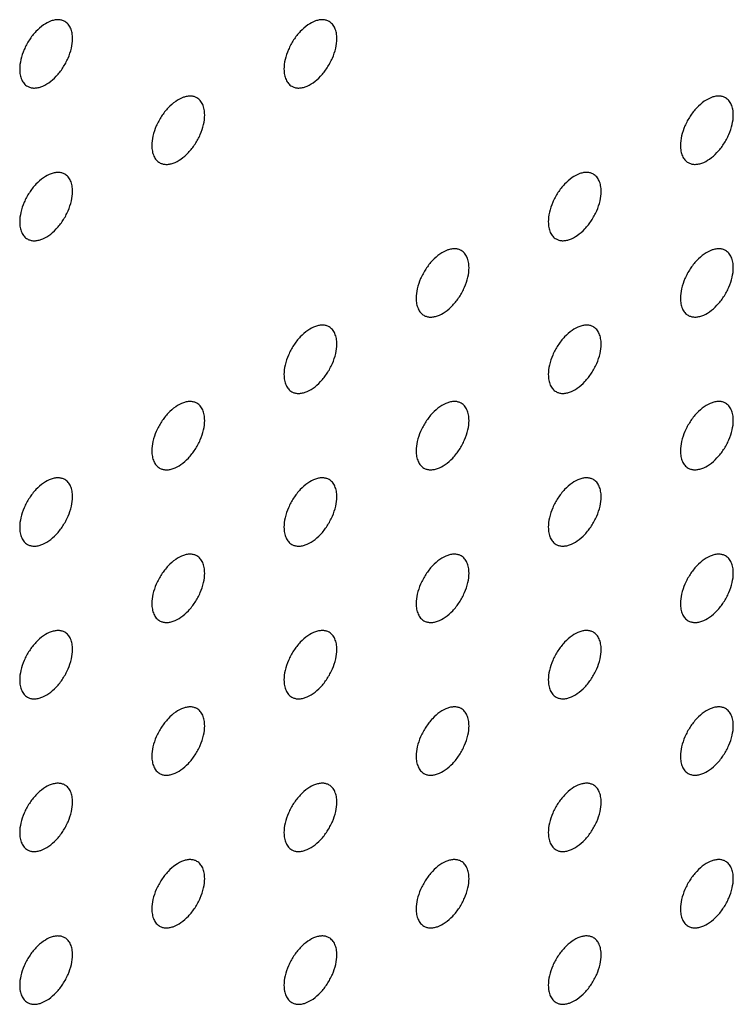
# Model space of a CAD drawing. Header units: inches. Extents: x 0 to 34, y 0 to 22.
# Tile 65 of 176: x 26.855 to 27.237, y 7.964 to 8.49. Entities that reach past the tile are written whole.
import ezdxf

# ---------------------------------------------------------------- set-up
doc = ezdxf.new("R2010")
doc.units = ezdxf.units.IN
doc.header["$LTSCALE"] = 1.87
doc.header["$MEASUREMENT"] = 0
doc.layers.add('02___PRT_ALL_AXES', color=7, linetype='CONTINUOUS')

msp = doc.modelspace()

# ---------------------------------------------------------------- linework, layer by layer
at = {"layer": '02___PRT_ALL_AXES', "color": 7, "linetype": 'CONTINUOUS'}
for points, knots in [([(26.87915, 8.48905), (26.87866, 8.48933), (26.87757, 8.48978), (26.87578, 8.49005), (26.87385, 8.4899), (26.87105, 8.48916), (26.86747, 8.4872), (26.86352, 8.4837), (26.86002, 8.47923), (26.85727, 8.47414), (26.85549, 8.46886), (26.85501, 8.46527), (26.85501, 8.46356)], [0, 0, 0, 0, 0.042842, 0.087441, 0.135298, 0.187275, 0.304489, 0.438213, 0.582466, 0.729664, 0.871609, 1, 1, 1, 1]), ([(26.88329, 8.47989), (26.88329, 8.4809), (26.88313, 8.48282), (26.88235, 8.48547), (26.88105, 8.48763), (26.87981, 8.48867), (26.87915, 8.48905)], [0, 0, 0, 0, 0.288094, 0.548173, 0.782164, 1, 1, 1, 1]), ([(27.02057, 8.48905), (27.02008, 8.48934), (27.01899, 8.48979), (27.0172, 8.49005), (27.01527, 8.48991), (27.01247, 8.48917), (27.00889, 8.48721), (27.00494, 8.48371), (27.00144, 8.47924), (26.99869, 8.47415), (26.99692, 8.46887), (26.99643, 8.46527), (26.99643, 8.46357)], [0, 0, 0, 0, 0.042842, 0.087441, 0.135298, 0.187275, 0.304489, 0.438213, 0.582466, 0.729664, 0.871609, 1, 1, 1, 1]), ([(27.02471, 8.4799), (27.02471, 8.48091), (27.02455, 8.48283), (27.02378, 8.48548), (27.02247, 8.48764), (27.02123, 8.48867), (27.02057, 8.48905)], [0, 0, 0, 0, 0.288094, 0.548173, 0.782164, 1, 1, 1, 1]), ([(26.85915, 8.45441), (26.85964, 8.45412), (26.86073, 8.45367), (26.86252, 8.45341), (26.86445, 8.45355), (26.86725, 8.4543), (26.87083, 8.45625), (26.87478, 8.45975), (26.87828, 8.46422), (26.88103, 8.46931), (26.8828, 8.47459), (26.88329, 8.47819), (26.88329, 8.47989)], [0, 0, 0, 0, 0.042842, 0.087441, 0.135298, 0.187275, 0.304489, 0.438213, 0.582466, 0.729664, 0.871609, 1, 1, 1, 1]), ([(27.00057, 8.45442), (27.00106, 8.45413), (27.00215, 8.45368), (27.00394, 8.45341), (27.00587, 8.45356), (27.00867, 8.4543), (27.01225, 8.45626), (27.0162, 8.45976), (27.0197, 8.46423), (27.02245, 8.46932), (27.02423, 8.4746), (27.02471, 8.47819), (27.02471, 8.4799)], [0, 0, 0, 0, 0.042842, 0.087441, 0.135298, 0.187275, 0.304489, 0.438213, 0.582466, 0.729664, 0.871609, 1, 1, 1, 1]), ([(26.85501, 8.46356), (26.85501, 8.46255), (26.85517, 8.46063), (26.85594, 8.45798), (26.85725, 8.45582), (26.85849, 8.45479), (26.85915, 8.45441)], [0, 0, 0, 0, 0.288094, 0.548173, 0.782164, 1, 1, 1, 1]), ([(26.99643, 8.46357), (26.99643, 8.46256), (26.99659, 8.46064), (26.99737, 8.45799), (26.99867, 8.45583), (26.99991, 8.4548), (27.00057, 8.45442)], [0, 0, 0, 0, 0.288094, 0.548173, 0.782164, 1, 1, 1, 1]), ([(26.94986, 8.44823), (26.94937, 8.44851), (26.94828, 8.44896), (26.94649, 8.44923), (26.94456, 8.44908), (26.94176, 8.44834), (26.93818, 8.44638), (26.93423, 8.44288), (26.93073, 8.43841), (26.92798, 8.43332), (26.92621, 8.42804), (26.92572, 8.42445), (26.92572, 8.42274)], [0, 0, 0, 0, 0.042842, 0.087441, 0.135298, 0.187275, 0.304489, 0.438213, 0.582466, 0.729664, 0.871609, 1, 1, 1, 1]), ([(26.954, 8.43907), (26.954, 8.44008), (26.95384, 8.442), (26.95307, 8.44465), (26.95176, 8.44681), (26.95052, 8.44785), (26.94986, 8.44823)], [0, 0, 0, 0, 0.288094, 0.548173, 0.782164, 1, 1, 1, 1]), ([(27.2327, 8.44824), (27.23221, 8.44853), (27.23112, 8.44898), (27.22933, 8.44924), (27.2274, 8.4491), (27.2246, 8.44835), (27.22102, 8.4464), (27.21707, 8.4429), (27.21358, 8.43842), (27.21082, 8.43334), (27.20905, 8.42806), (27.20856, 8.42446), (27.20856, 8.42276)], [0, 0, 0, 0, 0.042842, 0.087441, 0.135298, 0.187275, 0.304489, 0.438213, 0.582466, 0.729664, 0.871609, 1, 1, 1, 1]), ([(27.23684, 8.43909), (27.23684, 8.4401), (27.23669, 8.44202), (27.23591, 8.44466), (27.2346, 8.44683), (27.23336, 8.44786), (27.2327, 8.44824)], [0, 0, 0, 0, 0.288094, 0.548173, 0.782164, 1, 1, 1, 1]), ([(26.92986, 8.41359), (26.93035, 8.4133), (26.93144, 8.41285), (26.93323, 8.41259), (26.93516, 8.41273), (26.93796, 8.41348), (26.94154, 8.41543), (26.94549, 8.41893), (26.94899, 8.42341), (26.95174, 8.42849), (26.95351, 8.43377), (26.954, 8.43737), (26.954, 8.43907)], [0, 0, 0, 0, 0.042842, 0.087441, 0.135298, 0.187275, 0.304489, 0.438213, 0.582466, 0.729664, 0.871609, 1, 1, 1, 1]), ([(27.2127, 8.4136), (27.2132, 8.41332), (27.21428, 8.41287), (27.21608, 8.4126), (27.218, 8.41275), (27.2208, 8.41349), (27.22438, 8.41545), (27.22833, 8.41895), (27.23183, 8.42342), (27.23459, 8.42851), (27.23636, 8.43379), (27.23684, 8.43738), (27.23684, 8.43909)], [0, 0, 0, 0, 0.042842, 0.087441, 0.135298, 0.187275, 0.304489, 0.438213, 0.582466, 0.729664, 0.871609, 1, 1, 1, 1]), ([(26.92572, 8.42274), (26.92572, 8.42173), (26.92588, 8.41981), (26.92665, 8.41717), (26.92796, 8.415), (26.9292, 8.41397), (26.92986, 8.41359)], [0, 0, 0, 0, 0.288094, 0.548173, 0.782164, 1, 1, 1, 1]), ([(27.20856, 8.42276), (27.20856, 8.42175), (27.20872, 8.41983), (27.2095, 8.41718), (27.2108, 8.41502), (27.21204, 8.41398), (27.2127, 8.4136)], [0, 0, 0, 0, 0.288094, 0.548173, 0.782164, 1, 1, 1, 1]), ([(26.87915, 8.4074), (26.87866, 8.40768), (26.87757, 8.40814), (26.87578, 8.4084), (26.87385, 8.40825), (26.87105, 8.40751), (26.86747, 8.40556), (26.86352, 8.40205), (26.86002, 8.39758), (26.85727, 8.3925), (26.85549, 8.38721), (26.85501, 8.38362), (26.85501, 8.38191)], [0, 0, 0, 0, 0.042842, 0.087441, 0.135298, 0.187275, 0.304489, 0.438213, 0.582466, 0.729664, 0.871609, 1, 1, 1, 1]), ([(26.88329, 8.39825), (26.88329, 8.39925), (26.88313, 8.40118), (26.88235, 8.40382), (26.88105, 8.40598), (26.87981, 8.40702), (26.87915, 8.4074)], [0, 0, 0, 0, 0.288094, 0.548173, 0.782164, 1, 1, 1, 1]), ([(27.16199, 8.40742), (27.1615, 8.4077), (27.16041, 8.40815), (27.15862, 8.40842), (27.15669, 8.40827), (27.15389, 8.40753), (27.15031, 8.40557), (27.14636, 8.40207), (27.14287, 8.3976), (27.14011, 8.39251), (27.13834, 8.38723), (27.13785, 8.38364), (27.13785, 8.38193)], [0, 0, 0, 0, 0.042842, 0.087441, 0.135298, 0.187275, 0.304489, 0.438213, 0.582466, 0.729664, 0.871609, 1, 1, 1, 1]), ([(27.16613, 8.39826), (27.16613, 8.39927), (27.16597, 8.40119), (27.1652, 8.40384), (27.16389, 8.406), (27.16265, 8.40703), (27.16199, 8.40742)], [0, 0, 0, 0, 0.288094, 0.548173, 0.782164, 1, 1, 1, 1]), ([(26.85915, 8.37276), (26.85964, 8.37248), (26.86073, 8.37202), (26.86252, 8.37176), (26.86445, 8.37191), (26.86725, 8.37265), (26.87083, 8.3746), (26.87478, 8.37811), (26.87828, 8.38258), (26.88103, 8.38766), (26.8828, 8.39295), (26.88329, 8.39654), (26.88329, 8.39825)], [0, 0, 0, 0, 0.042842, 0.087441, 0.135298, 0.187275, 0.304489, 0.438213, 0.582466, 0.729664, 0.871609, 1, 1, 1, 1]), ([(27.14199, 8.37278), (27.14248, 8.37249), (27.14357, 8.37204), (27.14536, 8.37178), (27.14729, 8.37192), (27.15009, 8.37266), (27.15367, 8.37462), (27.15762, 8.37812), (27.16112, 8.38259), (27.16388, 8.38768), (27.16565, 8.39296), (27.16613, 8.39656), (27.16613, 8.39826)], [0, 0, 0, 0, 0.042842, 0.087441, 0.135298, 0.187275, 0.304489, 0.438213, 0.582466, 0.729664, 0.871609, 1, 1, 1, 1]), ([(26.85501, 8.38191), (26.85501, 8.38091), (26.85517, 8.37898), (26.85594, 8.37634), (26.85725, 8.37418), (26.85849, 8.37314), (26.85915, 8.37276)], [0, 0, 0, 0, 0.288094, 0.548173, 0.782164, 1, 1, 1, 1]), ([(27.13785, 8.38193), (27.13785, 8.38092), (27.13801, 8.379), (27.13879, 8.37635), (27.14009, 8.37419), (27.14133, 8.37316), (27.14199, 8.37278)], [0, 0, 0, 0, 0.288094, 0.548173, 0.782164, 1, 1, 1, 1]), ([(27.09128, 8.36659), (27.09079, 8.36687), (27.0897, 8.36732), (27.08791, 8.36759), (27.08598, 8.36744), (27.08318, 8.3667), (27.0796, 8.36474), (27.07565, 8.36124), (27.07216, 8.35677), (27.0694, 8.35168), (27.06763, 8.3464), (27.06714, 8.34281), (27.06714, 8.3411)], [0, 0, 0, 0, 0.042842, 0.087441, 0.135298, 0.187275, 0.304489, 0.438213, 0.582466, 0.729664, 0.871609, 1, 1, 1, 1]), ([(27.09542, 8.35743), (27.09542, 8.35844), (27.09526, 8.36036), (27.09449, 8.36301), (27.09318, 8.36517), (27.09194, 8.36621), (27.09128, 8.36659)], [0, 0, 0, 0, 0.288094, 0.548173, 0.782164, 1, 1, 1, 1]), ([(27.2327, 8.3666), (27.23221, 8.36688), (27.23112, 8.36733), (27.22933, 8.3676), (27.2274, 8.36745), (27.2246, 8.36671), (27.22102, 8.36475), (27.21707, 8.36125), (27.21358, 8.35678), (27.21082, 8.35169), (27.20905, 8.34641), (27.20856, 8.34282), (27.20856, 8.34111)], [0, 0, 0, 0, 0.042842, 0.087441, 0.135298, 0.187275, 0.304489, 0.438213, 0.582466, 0.729664, 0.871609, 1, 1, 1, 1]), ([(27.23684, 8.35744), (27.23684, 8.35845), (27.23669, 8.36037), (27.23591, 8.36302), (27.2346, 8.36518), (27.23336, 8.36621), (27.2327, 8.3666)], [0, 0, 0, 0, 0.288094, 0.548173, 0.782164, 1, 1, 1, 1]), ([(27.07128, 8.33195), (27.07177, 8.33166), (27.07286, 8.33121), (27.07465, 8.33095), (27.07658, 8.33109), (27.07938, 8.33184), (27.08296, 8.33379), (27.08691, 8.33729), (27.09041, 8.34177), (27.09316, 8.34685), (27.09494, 8.35213), (27.09542, 8.35573), (27.09542, 8.35743)], [0, 0, 0, 0, 0.042842, 0.087441, 0.135298, 0.187275, 0.304489, 0.438213, 0.582466, 0.729664, 0.871609, 1, 1, 1, 1]), ([(27.2127, 8.33196), (27.2132, 8.33167), (27.21428, 8.33122), (27.21608, 8.33096), (27.218, 8.3311), (27.2208, 8.33185), (27.22438, 8.3338), (27.22833, 8.3373), (27.23183, 8.34177), (27.23459, 8.34686), (27.23636, 8.35214), (27.23684, 8.35574), (27.23684, 8.35744)], [0, 0, 0, 0, 0.042842, 0.087441, 0.135298, 0.187275, 0.304489, 0.438213, 0.582466, 0.729664, 0.871609, 1, 1, 1, 1]), ([(27.06714, 8.3411), (27.06714, 8.3401), (27.0673, 8.33817), (27.06808, 8.33553), (27.06938, 8.33337), (27.07062, 8.33233), (27.07128, 8.33195)], [0, 0, 0, 0, 0.288094, 0.548173, 0.782164, 1, 1, 1, 1]), ([(27.20856, 8.34111), (27.20856, 8.3401), (27.20872, 8.33818), (27.2095, 8.33553), (27.2108, 8.33337), (27.21204, 8.33234), (27.2127, 8.33196)], [0, 0, 0, 0, 0.288094, 0.548173, 0.782164, 1, 1, 1, 1]), ([(27.02057, 8.32576), (27.02008, 8.32604), (27.01899, 8.3265), (27.0172, 8.32676), (27.01527, 8.32661), (27.01247, 8.32587), (27.00889, 8.32392), (27.00494, 8.32041), (27.00144, 8.31594), (26.99869, 8.31086), (26.99692, 8.30557), (26.99643, 8.30198), (26.99643, 8.30028)], [0, 0, 0, 0, 0.042842, 0.087441, 0.135298, 0.187275, 0.304489, 0.438213, 0.582466, 0.729664, 0.871609, 1, 1, 1, 1]), ([(27.02471, 8.31661), (27.02471, 8.31761), (27.02455, 8.31954), (27.02378, 8.32218), (27.02247, 8.32434), (27.02123, 8.32538), (27.02057, 8.32576)], [0, 0, 0, 0, 0.288094, 0.548173, 0.782164, 1, 1, 1, 1]), ([(27.16199, 8.32577), (27.1615, 8.32605), (27.16041, 8.3265), (27.15862, 8.32677), (27.15669, 8.32662), (27.15389, 8.32588), (27.15031, 8.32392), (27.14636, 8.32042), (27.14287, 8.31595), (27.14011, 8.31086), (27.13834, 8.30558), (27.13785, 8.30199), (27.13785, 8.30028)], [0, 0, 0, 0, 0.042842, 0.087441, 0.135298, 0.187275, 0.304489, 0.438213, 0.582466, 0.729664, 0.871609, 1, 1, 1, 1]), ([(27.16613, 8.31661), (27.16613, 8.31762), (27.16597, 8.31954), (27.1652, 8.32219), (27.16389, 8.32435), (27.16265, 8.32539), (27.16199, 8.32577)], [0, 0, 0, 0, 0.288094, 0.548173, 0.782164, 1, 1, 1, 1]), ([(27.00057, 8.29112), (27.00106, 8.29084), (27.00215, 8.29038), (27.00394, 8.29012), (27.00587, 8.29027), (27.00867, 8.29101), (27.01225, 8.29296), (27.0162, 8.29647), (27.0197, 8.30094), (27.02245, 8.30602), (27.02423, 8.31131), (27.02471, 8.3149), (27.02471, 8.31661)], [0, 0, 0, 0, 0.042842, 0.087441, 0.135298, 0.187275, 0.304489, 0.438213, 0.582466, 0.729664, 0.871609, 1, 1, 1, 1]), ([(27.14199, 8.29113), (27.14248, 8.29084), (27.14357, 8.29039), (27.14536, 8.29013), (27.14729, 8.29028), (27.15009, 8.29102), (27.15367, 8.29297), (27.15762, 8.29648), (27.16112, 8.30095), (27.16388, 8.30603), (27.16565, 8.31132), (27.16613, 8.31491), (27.16613, 8.31661)], [0, 0, 0, 0, 0.042842, 0.087441, 0.135298, 0.187275, 0.304489, 0.438213, 0.582466, 0.729664, 0.871609, 1, 1, 1, 1]), ([(26.99643, 8.30028), (26.99643, 8.29927), (26.99659, 8.29734), (26.99737, 8.2947), (26.99867, 8.29254), (26.99991, 8.2915), (27.00057, 8.29112)], [0, 0, 0, 0, 0.288094, 0.548173, 0.782164, 1, 1, 1, 1]), ([(27.13785, 8.30028), (27.13785, 8.29928), (27.13801, 8.29735), (27.13879, 8.29471), (27.14009, 8.29255), (27.14133, 8.29151), (27.14199, 8.29113)], [0, 0, 0, 0, 0.288094, 0.548173, 0.782164, 1, 1, 1, 1]), ([(26.94986, 8.28493), (26.94937, 8.28522), (26.94828, 8.28567), (26.94649, 8.28593), (26.94456, 8.28579), (26.94176, 8.28504), (26.93818, 8.28309), (26.93423, 8.27959), (26.93073, 8.27512), (26.92798, 8.27003), (26.92621, 8.26475), (26.92572, 8.26115), (26.92572, 8.25945)], [0, 0, 0, 0, 0.042842, 0.087441, 0.135298, 0.187275, 0.304489, 0.438213, 0.582466, 0.729664, 0.871609, 1, 1, 1, 1]), ([(26.954, 8.27578), (26.954, 8.27679), (26.95384, 8.27871), (26.95307, 8.28136), (26.95176, 8.28352), (26.95052, 8.28455), (26.94986, 8.28493)], [0, 0, 0, 0, 0.288094, 0.548173, 0.782164, 1, 1, 1, 1]), ([(27.09128, 8.28494), (27.09079, 8.28522), (27.0897, 8.28568), (27.08791, 8.28594), (27.08598, 8.28579), (27.08318, 8.28505), (27.0796, 8.2831), (27.07565, 8.27959), (27.07216, 8.27512), (27.0694, 8.27004), (27.06763, 8.26475), (27.06714, 8.26116), (27.06714, 8.25946)], [0, 0, 0, 0, 0.042842, 0.087441, 0.135298, 0.187275, 0.304489, 0.438213, 0.582466, 0.729664, 0.871609, 1, 1, 1, 1]), ([(27.09542, 8.27579), (27.09542, 8.27679), (27.09526, 8.27872), (27.09449, 8.28136), (27.09318, 8.28352), (27.09194, 8.28456), (27.09128, 8.28494)], [0, 0, 0, 0, 0.288094, 0.548173, 0.782164, 1, 1, 1, 1]), ([(27.2327, 8.28495), (27.23221, 8.28523), (27.23112, 8.28569), (27.22933, 8.28595), (27.2274, 8.2858), (27.2246, 8.28506), (27.22102, 8.2831), (27.21707, 8.2796), (27.21358, 8.27513), (27.21082, 8.27005), (27.20905, 8.26476), (27.20856, 8.26117), (27.20856, 8.25946)], [0, 0, 0, 0, 0.042842, 0.087441, 0.135298, 0.187275, 0.304489, 0.438213, 0.582466, 0.729664, 0.871609, 1, 1, 1, 1]), ([(27.23684, 8.27579), (27.23684, 8.2768), (27.23669, 8.27872), (27.23591, 8.28137), (27.2346, 8.28353), (27.23336, 8.28457), (27.2327, 8.28495)], [0, 0, 0, 0, 0.288094, 0.548173, 0.782164, 1, 1, 1, 1]), ([(26.92986, 8.25029), (26.93035, 8.25001), (26.93144, 8.24956), (26.93323, 8.24929), (26.93516, 8.24944), (26.93796, 8.25018), (26.94154, 8.25214), (26.94549, 8.25564), (26.94899, 8.26011), (26.95174, 8.2652), (26.95351, 8.27048), (26.954, 8.27407), (26.954, 8.27578)], [0, 0, 0, 0, 0.042842, 0.087441, 0.135298, 0.187275, 0.304489, 0.438213, 0.582466, 0.729664, 0.871609, 1, 1, 1, 1]), ([(27.07128, 8.2503), (27.07177, 8.25002), (27.07286, 8.24956), (27.07465, 8.2493), (27.07658, 8.24945), (27.07938, 8.25019), (27.08296, 8.25214), (27.08691, 8.25565), (27.09041, 8.26012), (27.09316, 8.2652), (27.09494, 8.27049), (27.09542, 8.27408), (27.09542, 8.27579)], [0, 0, 0, 0, 0.042842, 0.087441, 0.135298, 0.187275, 0.304489, 0.438213, 0.582466, 0.729664, 0.871609, 1, 1, 1, 1]), ([(27.2127, 8.25031), (27.2132, 8.25003), (27.21428, 8.24957), (27.21608, 8.24931), (27.218, 8.24946), (27.2208, 8.2502), (27.22438, 8.25215), (27.22833, 8.25566), (27.23183, 8.26013), (27.23459, 8.26521), (27.23636, 8.2705), (27.23684, 8.27409), (27.23684, 8.27579)], [0, 0, 0, 0, 0.042842, 0.087441, 0.135298, 0.187275, 0.304489, 0.438213, 0.582466, 0.729664, 0.871609, 1, 1, 1, 1]), ([(26.92572, 8.25945), (26.92572, 8.25844), (26.92588, 8.25652), (26.92665, 8.25387), (26.92796, 8.25171), (26.9292, 8.25067), (26.92986, 8.25029)], [0, 0, 0, 0, 0.288094, 0.548173, 0.782164, 1, 1, 1, 1]), ([(27.06714, 8.25946), (27.06714, 8.25845), (27.0673, 8.25653), (27.06808, 8.25388), (27.06938, 8.25172), (27.07062, 8.25068), (27.07128, 8.2503)], [0, 0, 0, 0, 0.288094, 0.548173, 0.782164, 1, 1, 1, 1]), ([(27.20856, 8.25946), (27.20856, 8.25846), (27.20872, 8.25653), (27.2095, 8.25389), (27.2108, 8.25173), (27.21204, 8.25069), (27.2127, 8.25031)], [0, 0, 0, 0, 0.288094, 0.548173, 0.782164, 1, 1, 1, 1]), ([(26.87915, 8.24411), (26.87866, 8.24439), (26.87757, 8.24484), (26.87578, 8.24511), (26.87385, 8.24496), (26.87105, 8.24422), (26.86747, 8.24226), (26.86352, 8.23876), (26.86002, 8.23429), (26.85727, 8.2292), (26.85549, 8.22392), (26.85501, 8.22033), (26.85501, 8.21862)], [0, 0, 0, 0, 0.042842, 0.087441, 0.135298, 0.187275, 0.304489, 0.438213, 0.582466, 0.729664, 0.871609, 1, 1, 1, 1]), ([(26.88329, 8.23495), (26.88329, 8.23596), (26.88313, 8.23788), (26.88235, 8.24053), (26.88105, 8.24269), (26.87981, 8.24372), (26.87915, 8.24411)], [0, 0, 0, 0, 0.288094, 0.548173, 0.782164, 1, 1, 1, 1]), ([(27.02057, 8.24411), (27.02008, 8.2444), (27.01899, 8.24485), (27.0172, 8.24511), (27.01527, 8.24497), (27.01247, 8.24422), (27.00889, 8.24227), (27.00494, 8.23877), (27.00144, 8.2343), (26.99869, 8.22921), (26.99692, 8.22393), (26.99643, 8.22033), (26.99643, 8.21863)], [0, 0, 0, 0, 0.042842, 0.087441, 0.135298, 0.187275, 0.304489, 0.438213, 0.582466, 0.729664, 0.871609, 1, 1, 1, 1]), ([(27.02471, 8.23496), (27.02471, 8.23597), (27.02455, 8.23789), (27.02378, 8.24054), (27.02247, 8.2427), (27.02123, 8.24373), (27.02057, 8.24411)], [0, 0, 0, 0, 0.288094, 0.548173, 0.782164, 1, 1, 1, 1]), ([(27.16199, 8.24412), (27.1615, 8.24441), (27.16041, 8.24486), (27.15862, 8.24512), (27.15669, 8.24497), (27.15389, 8.24423), (27.15031, 8.24228), (27.14636, 8.23877), (27.14287, 8.2343), (27.14011, 8.22922), (27.13834, 8.22393), (27.13785, 8.22034), (27.13785, 8.21864)], [0, 0, 0, 0, 0.042842, 0.087441, 0.135298, 0.187275, 0.304489, 0.438213, 0.582466, 0.729664, 0.871609, 1, 1, 1, 1]), ([(27.16613, 8.23497), (27.16613, 8.23597), (27.16597, 8.2379), (27.1652, 8.24054), (27.16389, 8.2427), (27.16265, 8.24374), (27.16199, 8.24412)], [0, 0, 0, 0, 0.288094, 0.548173, 0.782164, 1, 1, 1, 1]), ([(26.85915, 8.20947), (26.85964, 8.20918), (26.86073, 8.20873), (26.86252, 8.20847), (26.86445, 8.20861), (26.86725, 8.20935), (26.87083, 8.21131), (26.87478, 8.21481), (26.87828, 8.21928), (26.88103, 8.22437), (26.8828, 8.22965), (26.88329, 8.23325), (26.88329, 8.23495)], [0, 0, 0, 0, 0.042842, 0.087441, 0.135298, 0.187275, 0.304489, 0.438213, 0.582466, 0.729664, 0.871609, 1, 1, 1, 1]), ([(27.00057, 8.20947), (27.00106, 8.20919), (27.00215, 8.20874), (27.00394, 8.20847), (27.00587, 8.20862), (27.00867, 8.20936), (27.01225, 8.21132), (27.0162, 8.21482), (27.0197, 8.21929), (27.02245, 8.22438), (27.02423, 8.22966), (27.02471, 8.23325), (27.02471, 8.23496)], [0, 0, 0, 0, 0.042842, 0.087441, 0.135298, 0.187275, 0.304489, 0.438213, 0.582466, 0.729664, 0.871609, 1, 1, 1, 1]), ([(27.14199, 8.20948), (27.14248, 8.2092), (27.14357, 8.20875), (27.14536, 8.20848), (27.14729, 8.20863), (27.15009, 8.20937), (27.15367, 8.21133), (27.15762, 8.21483), (27.16112, 8.2193), (27.16388, 8.22439), (27.16565, 8.22967), (27.16613, 8.23326), (27.16613, 8.23497)], [0, 0, 0, 0, 0.042842, 0.087441, 0.135298, 0.187275, 0.304489, 0.438213, 0.582466, 0.729664, 0.871609, 1, 1, 1, 1]), ([(26.85501, 8.21862), (26.85501, 8.21761), (26.85517, 8.21569), (26.85594, 8.21304), (26.85725, 8.21088), (26.85849, 8.20985), (26.85915, 8.20947)], [0, 0, 0, 0, 0.288094, 0.548173, 0.782164, 1, 1, 1, 1]), ([(26.99643, 8.21863), (26.99643, 8.21762), (26.99659, 8.2157), (26.99737, 8.21305), (26.99867, 8.21089), (26.99991, 8.20985), (27.00057, 8.20947)], [0, 0, 0, 0, 0.288094, 0.548173, 0.782164, 1, 1, 1, 1]), ([(27.13785, 8.21864), (27.13785, 8.21763), (27.13801, 8.21571), (27.13879, 8.21306), (27.14009, 8.2109), (27.14133, 8.20986), (27.14199, 8.20948)], [0, 0, 0, 0, 0.288094, 0.548173, 0.782164, 1, 1, 1, 1]), ([(26.94986, 8.20329), (26.94937, 8.20357), (26.94828, 8.20402), (26.94649, 8.20429), (26.94456, 8.20414), (26.94176, 8.2034), (26.93818, 8.20144), (26.93423, 8.19794), (26.93073, 8.19347), (26.92798, 8.18838), (26.92621, 8.1831), (26.92572, 8.17951), (26.92572, 8.1778)], [0, 0, 0, 0, 0.042842, 0.087441, 0.135298, 0.187275, 0.304489, 0.438213, 0.582466, 0.729664, 0.871609, 1, 1, 1, 1]), ([(26.954, 8.19413), (26.954, 8.19514), (26.95384, 8.19706), (26.95307, 8.19971), (26.95176, 8.20187), (26.95052, 8.20291), (26.94986, 8.20329)], [0, 0, 0, 0, 0.288094, 0.548173, 0.782164, 1, 1, 1, 1]), ([(27.09128, 8.20329), (27.09079, 8.20358), (27.0897, 8.20403), (27.08791, 8.20429), (27.08598, 8.20415), (27.08318, 8.2034), (27.0796, 8.20145), (27.07565, 8.19795), (27.07216, 8.19348), (27.0694, 8.18839), (27.06763, 8.18311), (27.06714, 8.17951), (27.06714, 8.17781)], [0, 0, 0, 0, 0.042842, 0.087441, 0.135298, 0.187275, 0.304489, 0.438213, 0.582466, 0.729664, 0.871609, 1, 1, 1, 1]), ([(27.09542, 8.19414), (27.09542, 8.19515), (27.09526, 8.19707), (27.09449, 8.19972), (27.09318, 8.20188), (27.09194, 8.20291), (27.09128, 8.20329)], [0, 0, 0, 0, 0.288094, 0.548173, 0.782164, 1, 1, 1, 1]), ([(27.2327, 8.2033), (27.23221, 8.20359), (27.23112, 8.20404), (27.22933, 8.2043), (27.2274, 8.20415), (27.2246, 8.20341), (27.22102, 8.20146), (27.21707, 8.19796), (27.21358, 8.19348), (27.21082, 8.1884), (27.20905, 8.18312), (27.20856, 8.17952), (27.20856, 8.17782)], [0, 0, 0, 0, 0.042842, 0.087441, 0.135298, 0.187275, 0.304489, 0.438213, 0.582466, 0.729664, 0.871609, 1, 1, 1, 1]), ([(27.23684, 8.19415), (27.23684, 8.19515), (27.23669, 8.19708), (27.23591, 8.19972), (27.2346, 8.20188), (27.23336, 8.20292), (27.2327, 8.2033)], [0, 0, 0, 0, 0.288094, 0.548173, 0.782164, 1, 1, 1, 1]), ([(26.92986, 8.16865), (26.93035, 8.16836), (26.93144, 8.16791), (26.93323, 8.16765), (26.93516, 8.16779), (26.93796, 8.16854), (26.94154, 8.17049), (26.94549, 8.17399), (26.94899, 8.17846), (26.95174, 8.18355), (26.95351, 8.18883), (26.954, 8.19243), (26.954, 8.19413)], [0, 0, 0, 0, 0.042842, 0.087441, 0.135298, 0.187275, 0.304489, 0.438213, 0.582466, 0.729664, 0.871609, 1, 1, 1, 1]), ([(27.07128, 8.16865), (27.07177, 8.16837), (27.07286, 8.16792), (27.07465, 8.16765), (27.07658, 8.1678), (27.07938, 8.16854), (27.08296, 8.1705), (27.08691, 8.174), (27.09041, 8.17847), (27.09316, 8.18356), (27.09494, 8.18884), (27.09542, 8.19243), (27.09542, 8.19414)], [0, 0, 0, 0, 0.042842, 0.087441, 0.135298, 0.187275, 0.304489, 0.438213, 0.582466, 0.729664, 0.871609, 1, 1, 1, 1]), ([(27.2127, 8.16866), (27.2132, 8.16838), (27.21428, 8.16793), (27.21608, 8.16766), (27.218, 8.16781), (27.2208, 8.16855), (27.22438, 8.17051), (27.22833, 8.17401), (27.23183, 8.17848), (27.23459, 8.18357), (27.23636, 8.18885), (27.23684, 8.19244), (27.23684, 8.19415)], [0, 0, 0, 0, 0.042842, 0.087441, 0.135298, 0.187275, 0.304489, 0.438213, 0.582466, 0.729664, 0.871609, 1, 1, 1, 1]), ([(26.92572, 8.1778), (26.92572, 8.17679), (26.92588, 8.17487), (26.92665, 8.17222), (26.92796, 8.17006), (26.9292, 8.16903), (26.92986, 8.16865)], [0, 0, 0, 0, 0.288094, 0.548173, 0.782164, 1, 1, 1, 1]), ([(27.06714, 8.17781), (27.06714, 8.1768), (27.0673, 8.17488), (27.06808, 8.17223), (27.06938, 8.17007), (27.07062, 8.16904), (27.07128, 8.16865)], [0, 0, 0, 0, 0.288094, 0.548173, 0.782164, 1, 1, 1, 1]), ([(27.20856, 8.17782), (27.20856, 8.17681), (27.20872, 8.17489), (27.2095, 8.17224), (27.2108, 8.17008), (27.21204, 8.16904), (27.2127, 8.16866)], [0, 0, 0, 0, 0.288094, 0.548173, 0.782164, 1, 1, 1, 1]), ([(26.87915, 8.16246), (26.87866, 8.16274), (26.87757, 8.1632), (26.87578, 8.16346), (26.87385, 8.16331), (26.87105, 8.16257), (26.86747, 8.16061), (26.86352, 8.15711), (26.86002, 8.15264), (26.85727, 8.14755), (26.85549, 8.14227), (26.85501, 8.13868), (26.85501, 8.13697)], [0, 0, 0, 0, 0.042842, 0.087441, 0.135298, 0.187275, 0.304489, 0.438213, 0.582466, 0.729664, 0.871609, 1, 1, 1, 1]), ([(26.88329, 8.1533), (26.88329, 8.15431), (26.88313, 8.15623), (26.88235, 8.15888), (26.88105, 8.16104), (26.87981, 8.16208), (26.87915, 8.16246)], [0, 0, 0, 0, 0.288094, 0.548173, 0.782164, 1, 1, 1, 1]), ([(27.02057, 8.16247), (27.02008, 8.16275), (27.01899, 8.1632), (27.0172, 8.16347), (27.01527, 8.16332), (27.01247, 8.16258), (27.00889, 8.16062), (27.00494, 8.15712), (27.00144, 8.15265), (26.99869, 8.14756), (26.99692, 8.14228), (26.99643, 8.13869), (26.99643, 8.13698)], [0, 0, 0, 0, 0.042842, 0.087441, 0.135298, 0.187275, 0.304489, 0.438213, 0.582466, 0.729664, 0.871609, 1, 1, 1, 1]), ([(27.02471, 8.15331), (27.02471, 8.15432), (27.02455, 8.15624), (27.02378, 8.15889), (27.02247, 8.16105), (27.02123, 8.16209), (27.02057, 8.16247)], [0, 0, 0, 0, 0.288094, 0.548173, 0.782164, 1, 1, 1, 1]), ([(27.16199, 8.16247), (27.1615, 8.16276), (27.16041, 8.16321), (27.15862, 8.16347), (27.15669, 8.16333), (27.15389, 8.16259), (27.15031, 8.16063), (27.14636, 8.15713), (27.14287, 8.15266), (27.14011, 8.14757), (27.13834, 8.14229), (27.13785, 8.13869), (27.13785, 8.13699)], [0, 0, 0, 0, 0.042842, 0.087441, 0.135298, 0.187275, 0.304489, 0.438213, 0.582466, 0.729664, 0.871609, 1, 1, 1, 1]), ([(27.16613, 8.15332), (27.16613, 8.15433), (27.16597, 8.15625), (27.1652, 8.1589), (27.16389, 8.16106), (27.16265, 8.16209), (27.16199, 8.16247)], [0, 0, 0, 0, 0.288094, 0.548173, 0.782164, 1, 1, 1, 1]), ([(26.85915, 8.12782), (26.85964, 8.12753), (26.86073, 8.12708), (26.86252, 8.12682), (26.86445, 8.12697), (26.86725, 8.12771), (26.87083, 8.12966), (26.87478, 8.13317), (26.87828, 8.13764), (26.88103, 8.14272), (26.8828, 8.14801), (26.88329, 8.1516), (26.88329, 8.1533)], [0, 0, 0, 0, 0.042842, 0.087441, 0.135298, 0.187275, 0.304489, 0.438213, 0.582466, 0.729664, 0.871609, 1, 1, 1, 1]), ([(27.00057, 8.12783), (27.00106, 8.12754), (27.00215, 8.12709), (27.00394, 8.12683), (27.00587, 8.12697), (27.00867, 8.12772), (27.01225, 8.12967), (27.0162, 8.13317), (27.0197, 8.13764), (27.02245, 8.14273), (27.02423, 8.14801), (27.02471, 8.15161), (27.02471, 8.15331)], [0, 0, 0, 0, 0.042842, 0.087441, 0.135298, 0.187275, 0.304489, 0.438213, 0.582466, 0.729664, 0.871609, 1, 1, 1, 1]), ([(27.14199, 8.12783), (27.14248, 8.12755), (27.14357, 8.1271), (27.14536, 8.12683), (27.14729, 8.12698), (27.15009, 8.12772), (27.15367, 8.12968), (27.15762, 8.13318), (27.16112, 8.13765), (27.16388, 8.14274), (27.16565, 8.14802), (27.16613, 8.15161), (27.16613, 8.15332)], [0, 0, 0, 0, 0.042842, 0.087441, 0.135298, 0.187275, 0.304489, 0.438213, 0.582466, 0.729664, 0.871609, 1, 1, 1, 1]), ([(26.85501, 8.13697), (26.85501, 8.13597), (26.85517, 8.13404), (26.85594, 8.1314), (26.85725, 8.12924), (26.85849, 8.1282), (26.85915, 8.12782)], [0, 0, 0, 0, 0.288094, 0.548173, 0.782164, 1, 1, 1, 1]), ([(26.99643, 8.13698), (26.99643, 8.13597), (26.99659, 8.13405), (26.99737, 8.1314), (26.99867, 8.12924), (26.99991, 8.12821), (27.00057, 8.12783)], [0, 0, 0, 0, 0.288094, 0.548173, 0.782164, 1, 1, 1, 1]), ([(27.13785, 8.13699), (27.13785, 8.13598), (27.13801, 8.13406), (27.13879, 8.13141), (27.14009, 8.12925), (27.14133, 8.12822), (27.14199, 8.12783)], [0, 0, 0, 0, 0.288094, 0.548173, 0.782164, 1, 1, 1, 1]), ([(26.94986, 8.12164), (26.94937, 8.12192), (26.94828, 8.12238), (26.94649, 8.12264), (26.94456, 8.12249), (26.94176, 8.12175), (26.93818, 8.1198), (26.93423, 8.11629), (26.93073, 8.11182), (26.92798, 8.10674), (26.92621, 8.10145), (26.92572, 8.09786), (26.92572, 8.09615)], [0, 0, 0, 0, 0.042842, 0.087441, 0.135298, 0.187275, 0.304489, 0.438213, 0.582466, 0.729664, 0.871609, 1, 1, 1, 1]), ([(26.954, 8.11248), (26.954, 8.11349), (26.95384, 8.11541), (26.95307, 8.11806), (26.95176, 8.12022), (26.95052, 8.12126), (26.94986, 8.12164)], [0, 0, 0, 0, 0.288094, 0.548173, 0.782164, 1, 1, 1, 1]), ([(27.09128, 8.12165), (27.09079, 8.12193), (27.0897, 8.12238), (27.08791, 8.12265), (27.08598, 8.1225), (27.08318, 8.12176), (27.0796, 8.1198), (27.07565, 8.1163), (27.07216, 8.11183), (27.0694, 8.10674), (27.06763, 8.10146), (27.06714, 8.09787), (27.06714, 8.09616)], [0, 0, 0, 0, 0.042842, 0.087441, 0.135298, 0.187275, 0.304489, 0.438213, 0.582466, 0.729664, 0.871609, 1, 1, 1, 1]), ([(27.09542, 8.11249), (27.09542, 8.1135), (27.09526, 8.11542), (27.09449, 8.11807), (27.09318, 8.12023), (27.09194, 8.12127), (27.09128, 8.12165)], [0, 0, 0, 0, 0.288094, 0.548173, 0.782164, 1, 1, 1, 1]), ([(27.2327, 8.12165), (27.23221, 8.12194), (27.23112, 8.12239), (27.22933, 8.12265), (27.2274, 8.12251), (27.2246, 8.12177), (27.22102, 8.11981), (27.21707, 8.11631), (27.21358, 8.11184), (27.21082, 8.10675), (27.20905, 8.10147), (27.20856, 8.09787), (27.20856, 8.09617)], [0, 0, 0, 0, 0.042842, 0.087441, 0.135298, 0.187275, 0.304489, 0.438213, 0.582466, 0.729664, 0.871609, 1, 1, 1, 1]), ([(27.23684, 8.1125), (27.23684, 8.11351), (27.23669, 8.11543), (27.23591, 8.11808), (27.2346, 8.12024), (27.23336, 8.12127), (27.2327, 8.12165)], [0, 0, 0, 0, 0.288094, 0.548173, 0.782164, 1, 1, 1, 1]), ([(26.92986, 8.087), (26.93035, 8.08672), (26.93144, 8.08626), (26.93323, 8.086), (26.93516, 8.08615), (26.93796, 8.08689), (26.94154, 8.08884), (26.94549, 8.09235), (26.94899, 8.09682), (26.95174, 8.1019), (26.95351, 8.10719), (26.954, 8.11078), (26.954, 8.11248)], [0, 0, 0, 0, 0.042842, 0.087441, 0.135298, 0.187275, 0.304489, 0.438213, 0.582466, 0.729664, 0.871609, 1, 1, 1, 1]), ([(27.07128, 8.08701), (27.07177, 8.08672), (27.07286, 8.08627), (27.07465, 8.08601), (27.07658, 8.08615), (27.07938, 8.0869), (27.08296, 8.08885), (27.08691, 8.09235), (27.09041, 8.09682), (27.09316, 8.10191), (27.09494, 8.10719), (27.09542, 8.11079), (27.09542, 8.11249)], [0, 0, 0, 0, 0.042842, 0.087441, 0.135298, 0.187275, 0.304489, 0.438213, 0.582466, 0.729664, 0.871609, 1, 1, 1, 1]), ([(27.2127, 8.08702), (27.2132, 8.08673), (27.21428, 8.08628), (27.21608, 8.08601), (27.218, 8.08616), (27.2208, 8.0869), (27.22438, 8.08886), (27.22833, 8.09236), (27.23183, 8.09683), (27.23459, 8.10192), (27.23636, 8.1072), (27.23684, 8.11079), (27.23684, 8.1125)], [0, 0, 0, 0, 0.042842, 0.087441, 0.135298, 0.187275, 0.304489, 0.438213, 0.582466, 0.729664, 0.871609, 1, 1, 1, 1]), ([(26.92572, 8.09615), (26.92572, 8.09515), (26.92588, 8.09322), (26.92665, 8.09058), (26.92796, 8.08842), (26.9292, 8.08738), (26.92986, 8.087)], [0, 0, 0, 0, 0.288094, 0.548173, 0.782164, 1, 1, 1, 1]), ([(27.06714, 8.09616), (27.06714, 8.09515), (27.0673, 8.09323), (27.06808, 8.09059), (27.06938, 8.08842), (27.07062, 8.08739), (27.07128, 8.08701)], [0, 0, 0, 0, 0.288094, 0.548173, 0.782164, 1, 1, 1, 1]), ([(27.20856, 8.09617), (27.20856, 8.09516), (27.20872, 8.09324), (27.2095, 8.09059), (27.2108, 8.08843), (27.21204, 8.0874), (27.2127, 8.08702)], [0, 0, 0, 0, 0.288094, 0.548173, 0.782164, 1, 1, 1, 1]), ([(26.87915, 8.08081), (26.87866, 8.0811), (26.87757, 8.08155), (26.87578, 8.08181), (26.87385, 8.08166), (26.87105, 8.08092), (26.86747, 8.07897), (26.86352, 8.07546), (26.86002, 8.07099), (26.85727, 8.06591), (26.85549, 8.06062), (26.85501, 8.05703), (26.85501, 8.05533)], [0, 0, 0, 0, 0.042842, 0.087441, 0.135298, 0.187275, 0.304489, 0.438213, 0.582466, 0.729664, 0.871609, 1, 1, 1, 1]), ([(27.02057, 8.08082), (27.02008, 8.0811), (27.01899, 8.08156), (27.0172, 8.08182), (27.01527, 8.08167), (27.01247, 8.08093), (27.00889, 8.07898), (27.00494, 8.07547), (27.00144, 8.071), (26.99869, 8.06592), (26.99692, 8.06063), (26.99643, 8.05704), (26.99643, 8.05533)], [0, 0, 0, 0, 0.042842, 0.087441, 0.135298, 0.187275, 0.304489, 0.438213, 0.582466, 0.729664, 0.871609, 1, 1, 1, 1]), ([(27.16199, 8.08083), (27.1615, 8.08111), (27.16041, 8.08156), (27.15862, 8.08183), (27.15669, 8.08168), (27.15389, 8.08094), (27.15031, 8.07898), (27.14636, 8.07548), (27.14287, 8.07101), (27.14011, 8.06592), (27.13834, 8.06064), (27.13785, 8.05705), (27.13785, 8.05534)], [0, 0, 0, 0, 0.042842, 0.087441, 0.135298, 0.187275, 0.304489, 0.438213, 0.582466, 0.729664, 0.871609, 1, 1, 1, 1]), ([(26.88329, 8.07166), (26.88329, 8.07266), (26.88313, 8.07459), (26.88235, 8.07723), (26.88105, 8.07939), (26.87981, 8.08043), (26.87915, 8.08081)], [0, 0, 0, 0, 0.288094, 0.548173, 0.782164, 1, 1, 1, 1]), ([(27.02471, 8.07167), (27.02471, 8.07267), (27.02455, 8.0746), (27.02378, 8.07724), (27.02247, 8.0794), (27.02123, 8.08044), (27.02057, 8.08082)], [0, 0, 0, 0, 0.288094, 0.548173, 0.782164, 1, 1, 1, 1]), ([(27.16613, 8.07167), (27.16613, 8.07268), (27.16597, 8.0746), (27.1652, 8.07725), (27.16389, 8.07941), (27.16265, 8.08045), (27.16199, 8.08083)], [0, 0, 0, 0, 0.288094, 0.548173, 0.782164, 1, 1, 1, 1]), ([(26.85915, 8.04617), (26.85964, 8.04589), (26.86073, 8.04544), (26.86252, 8.04517), (26.86445, 8.04532), (26.86725, 8.04606), (26.87083, 8.04802), (26.87478, 8.05152), (26.87828, 8.05599), (26.88103, 8.06108), (26.8828, 8.06636), (26.88329, 8.06995), (26.88329, 8.07166)], [0, 0, 0, 0, 0.042842, 0.087441, 0.135298, 0.187275, 0.304489, 0.438213, 0.582466, 0.729664, 0.871609, 1, 1, 1, 1]), ([(27.00057, 8.04618), (27.00106, 8.0459), (27.00215, 8.04544), (27.00394, 8.04518), (27.00587, 8.04533), (27.00867, 8.04607), (27.01225, 8.04802), (27.0162, 8.05153), (27.0197, 8.056), (27.02245, 8.06108), (27.02423, 8.06637), (27.02471, 8.06996), (27.02471, 8.07167)], [0, 0, 0, 0, 0.042842, 0.087441, 0.135298, 0.187275, 0.304489, 0.438213, 0.582466, 0.729664, 0.871609, 1, 1, 1, 1]), ([(27.14199, 8.04619), (27.14248, 8.0459), (27.14357, 8.04545), (27.14536, 8.04519), (27.14729, 8.04533), (27.15009, 8.04608), (27.15367, 8.04803), (27.15762, 8.05153), (27.16112, 8.05601), (27.16388, 8.06109), (27.16565, 8.06637), (27.16613, 8.06997), (27.16613, 8.07167)], [0, 0, 0, 0, 0.042842, 0.087441, 0.135298, 0.187275, 0.304489, 0.438213, 0.582466, 0.729664, 0.871609, 1, 1, 1, 1]), ([(26.85501, 8.05533), (26.85501, 8.05432), (26.85517, 8.0524), (26.85594, 8.04975), (26.85725, 8.04759), (26.85849, 8.04655), (26.85915, 8.04617)], [0, 0, 0, 0, 0.288094, 0.548173, 0.782164, 1, 1, 1, 1]), ([(26.99643, 8.05533), (26.99643, 8.05433), (26.99659, 8.0524), (26.99737, 8.04976), (26.99867, 8.0476), (26.99991, 8.04656), (27.00057, 8.04618)], [0, 0, 0, 0, 0.288094, 0.548173, 0.782164, 1, 1, 1, 1]), ([(27.13785, 8.05534), (27.13785, 8.05433), (27.13801, 8.05241), (27.13879, 8.04977), (27.14009, 8.04761), (27.14133, 8.04657), (27.14199, 8.04619)], [0, 0, 0, 0, 0.288094, 0.548173, 0.782164, 1, 1, 1, 1]), ([(26.94986, 8.03999), (26.94937, 8.04028), (26.94828, 8.04073), (26.94649, 8.04099), (26.94456, 8.04085), (26.94176, 8.0401), (26.93818, 8.03815), (26.93423, 8.03465), (26.93073, 8.03017), (26.92798, 8.02509), (26.92621, 8.01981), (26.92572, 8.01621), (26.92572, 8.01451)], [0, 0, 0, 0, 0.042842, 0.087441, 0.135298, 0.187275, 0.304489, 0.438213, 0.582466, 0.729664, 0.871609, 1, 1, 1, 1]), ([(26.954, 8.03084), (26.954, 8.03184), (26.95384, 8.03377), (26.95307, 8.03641), (26.95176, 8.03857), (26.95052, 8.03961), (26.94986, 8.03999)], [0, 0, 0, 0, 0.288094, 0.548173, 0.782164, 1, 1, 1, 1]), ([(27.09128, 8.04), (27.09079, 8.04028), (27.0897, 8.04074), (27.08791, 8.041), (27.08598, 8.04085), (27.08318, 8.04011), (27.0796, 8.03816), (27.07565, 8.03465), (27.07216, 8.03018), (27.0694, 8.0251), (27.06763, 8.01981), (27.06714, 8.01622), (27.06714, 8.01451)], [0, 0, 0, 0, 0.042842, 0.087441, 0.135298, 0.187275, 0.304489, 0.438213, 0.582466, 0.729664, 0.871609, 1, 1, 1, 1]), ([(27.09542, 8.03085), (27.09542, 8.03185), (27.09526, 8.03378), (27.09449, 8.03642), (27.09318, 8.03858), (27.09194, 8.03962), (27.09128, 8.04)], [0, 0, 0, 0, 0.288094, 0.548173, 0.782164, 1, 1, 1, 1]), ([(27.2327, 8.04001), (27.23221, 8.04029), (27.23112, 8.04074), (27.22933, 8.04101), (27.2274, 8.04086), (27.2246, 8.04012), (27.22102, 8.03816), (27.21707, 8.03466), (27.21358, 8.03019), (27.21082, 8.0251), (27.20905, 8.01982), (27.20856, 8.01623), (27.20856, 8.01452)], [0, 0, 0, 0, 0.042842, 0.087441, 0.135298, 0.187275, 0.304489, 0.438213, 0.582466, 0.729664, 0.871609, 1, 1, 1, 1]), ([(27.23684, 8.03085), (27.23684, 8.03186), (27.23669, 8.03378), (27.23591, 8.03643), (27.2346, 8.03859), (27.23336, 8.03963), (27.2327, 8.04001)], [0, 0, 0, 0, 0.288094, 0.548173, 0.782164, 1, 1, 1, 1]), ([(26.92986, 8.00535), (26.93035, 8.00507), (26.93144, 8.00462), (26.93323, 8.00435), (26.93516, 8.0045), (26.93796, 8.00524), (26.94154, 8.0072), (26.94549, 8.0107), (26.94899, 8.01517), (26.95174, 8.02026), (26.95351, 8.02554), (26.954, 8.02913), (26.954, 8.03084)], [0, 0, 0, 0, 0.042842, 0.087441, 0.135298, 0.187275, 0.304489, 0.438213, 0.582466, 0.729664, 0.871609, 1, 1, 1, 1]), ([(27.07128, 8.00536), (27.07177, 8.00508), (27.07286, 8.00462), (27.07465, 8.00436), (27.07658, 8.00451), (27.07938, 8.00525), (27.08296, 8.0072), (27.08691, 8.01071), (27.09041, 8.01518), (27.09316, 8.02026), (27.09494, 8.02555), (27.09542, 8.02914), (27.09542, 8.03085)], [0, 0, 0, 0, 0.042842, 0.087441, 0.135298, 0.187275, 0.304489, 0.438213, 0.582466, 0.729664, 0.871609, 1, 1, 1, 1]), ([(27.2127, 8.00537), (27.2132, 8.00508), (27.21428, 8.00463), (27.21608, 8.00437), (27.218, 8.00451), (27.2208, 8.00526), (27.22438, 8.00721), (27.22833, 8.01071), (27.23183, 8.01519), (27.23459, 8.02027), (27.23636, 8.02555), (27.23684, 8.02915), (27.23684, 8.03085)], [0, 0, 0, 0, 0.042842, 0.087441, 0.135298, 0.187275, 0.304489, 0.438213, 0.582466, 0.729664, 0.871609, 1, 1, 1, 1]), ([(26.92572, 8.01451), (26.92572, 8.0135), (26.92588, 8.01158), (26.92665, 8.00893), (26.92796, 8.00677), (26.9292, 8.00573), (26.92986, 8.00535)], [0, 0, 0, 0, 0.288094, 0.548173, 0.782164, 1, 1, 1, 1]), ([(27.06714, 8.01451), (27.06714, 8.01351), (27.0673, 8.01158), (27.06808, 8.00894), (27.06938, 8.00678), (27.07062, 8.00574), (27.07128, 8.00536)], [0, 0, 0, 0, 0.288094, 0.548173, 0.782164, 1, 1, 1, 1]), ([(27.20856, 8.01452), (27.20856, 8.01351), (27.20872, 8.01159), (27.2095, 8.00895), (27.2108, 8.00679), (27.21204, 8.00575), (27.2127, 8.00537)], [0, 0, 0, 0, 0.288094, 0.548173, 0.782164, 1, 1, 1, 1]), ([(26.87915, 7.99916), (26.87866, 7.99945), (26.87757, 7.9999), (26.87578, 8.00016), (26.87385, 8.00002), (26.87105, 7.99928), (26.86747, 7.99732), (26.86352, 7.99382), (26.86002, 7.98935), (26.85727, 7.98426), (26.85549, 7.97898), (26.85501, 7.97538), (26.85501, 7.97368)], [0, 0, 0, 0, 0.042842, 0.087441, 0.135298, 0.187275, 0.304489, 0.438213, 0.582466, 0.729664, 0.871609, 1, 1, 1, 1]), ([(26.88329, 7.99001), (26.88329, 7.99102), (26.88313, 7.99294), (26.88235, 7.99559), (26.88105, 7.99775), (26.87981, 7.99878), (26.87915, 7.99916)], [0, 0, 0, 0, 0.288094, 0.548173, 0.782164, 1, 1, 1, 1]), ([(27.02057, 7.99917), (27.02008, 7.99946), (27.01899, 7.99991), (27.0172, 8.00017), (27.01527, 8.00003), (27.01247, 7.99928), (27.00889, 7.99733), (27.00494, 7.99383), (27.00144, 7.98935), (26.99869, 7.98427), (26.99692, 7.97899), (26.99643, 7.97539), (26.99643, 7.97369)], [0, 0, 0, 0, 0.042842, 0.087441, 0.135298, 0.187275, 0.304489, 0.438213, 0.582466, 0.729664, 0.871609, 1, 1, 1, 1]), ([(27.02471, 7.99002), (27.02471, 7.99103), (27.02455, 7.99295), (27.02378, 7.99559), (27.02247, 7.99775), (27.02123, 7.99879), (27.02057, 7.99917)], [0, 0, 0, 0, 0.288094, 0.548173, 0.782164, 1, 1, 1, 1]), ([(27.16199, 7.99918), (27.1615, 7.99946), (27.16041, 7.99992), (27.15862, 8.00018), (27.15669, 8.00003), (27.15389, 7.99929), (27.15031, 7.99734), (27.14636, 7.99383), (27.14287, 7.98936), (27.14011, 7.98428), (27.13834, 7.97899), (27.13785, 7.9754), (27.13785, 7.97369)], [0, 0, 0, 0, 0.042842, 0.087441, 0.135298, 0.187275, 0.304489, 0.438213, 0.582466, 0.729664, 0.871609, 1, 1, 1, 1]), ([(27.16613, 7.99003), (27.16613, 7.99103), (27.16597, 7.99296), (27.1652, 7.9956), (27.16389, 7.99776), (27.16265, 7.9988), (27.16199, 7.99918)], [0, 0, 0, 0, 0.288094, 0.548173, 0.782164, 1, 1, 1, 1]), ([(26.85915, 7.96453), (26.85964, 7.96424), (26.86073, 7.96379), (26.86252, 7.96352), (26.86445, 7.96367), (26.86725, 7.96441), (26.87083, 7.96637), (26.87478, 7.96987), (26.87828, 7.97434), (26.88103, 7.97943), (26.8828, 7.98471), (26.88329, 7.9883), (26.88329, 7.99001)], [0, 0, 0, 0, 0.042842, 0.087441, 0.135298, 0.187275, 0.304489, 0.438213, 0.582466, 0.729664, 0.871609, 1, 1, 1, 1]), ([(27.00057, 7.96453), (27.00106, 7.96425), (27.00215, 7.9638), (27.00394, 7.96353), (27.00587, 7.96368), (27.00867, 7.96442), (27.01225, 7.96638), (27.0162, 7.96988), (27.0197, 7.97435), (27.02245, 7.97944), (27.02423, 7.98472), (27.02471, 7.98831), (27.02471, 7.99002)], [0, 0, 0, 0, 0.042842, 0.087441, 0.135298, 0.187275, 0.304489, 0.438213, 0.582466, 0.729664, 0.871609, 1, 1, 1, 1]), ([(27.14199, 7.96454), (27.14248, 7.96426), (27.14357, 7.9638), (27.14536, 7.96354), (27.14729, 7.96369), (27.15009, 7.96443), (27.15367, 7.96638), (27.15762, 7.96989), (27.16112, 7.97436), (27.16388, 7.97944), (27.16565, 7.98473), (27.16613, 7.98832), (27.16613, 7.99003)], [0, 0, 0, 0, 0.042842, 0.087441, 0.135298, 0.187275, 0.304489, 0.438213, 0.582466, 0.729664, 0.871609, 1, 1, 1, 1]), ([(26.85501, 7.97368), (26.85501, 7.97267), (26.85517, 7.97075), (26.85594, 7.9681), (26.85725, 7.96594), (26.85849, 7.96491), (26.85915, 7.96453)], [0, 0, 0, 0, 0.288094, 0.548173, 0.782164, 1, 1, 1, 1]), ([(26.99643, 7.97369), (26.99643, 7.97268), (26.99659, 7.97076), (26.99737, 7.96811), (26.99867, 7.96595), (26.99991, 7.96491), (27.00057, 7.96453)], [0, 0, 0, 0, 0.288094, 0.548173, 0.782164, 1, 1, 1, 1]), ([(27.13785, 7.97369), (27.13785, 7.97269), (27.13801, 7.97076), (27.13879, 7.96812), (27.14009, 7.96596), (27.14133, 7.96492), (27.14199, 7.96454)], [0, 0, 0, 0, 0.288094, 0.548173, 0.782164, 1, 1, 1, 1])]:
    msp.add_open_spline(points, degree=3, knots=knots, dxfattribs=at)

doc.saveas('drawing.dxf')
